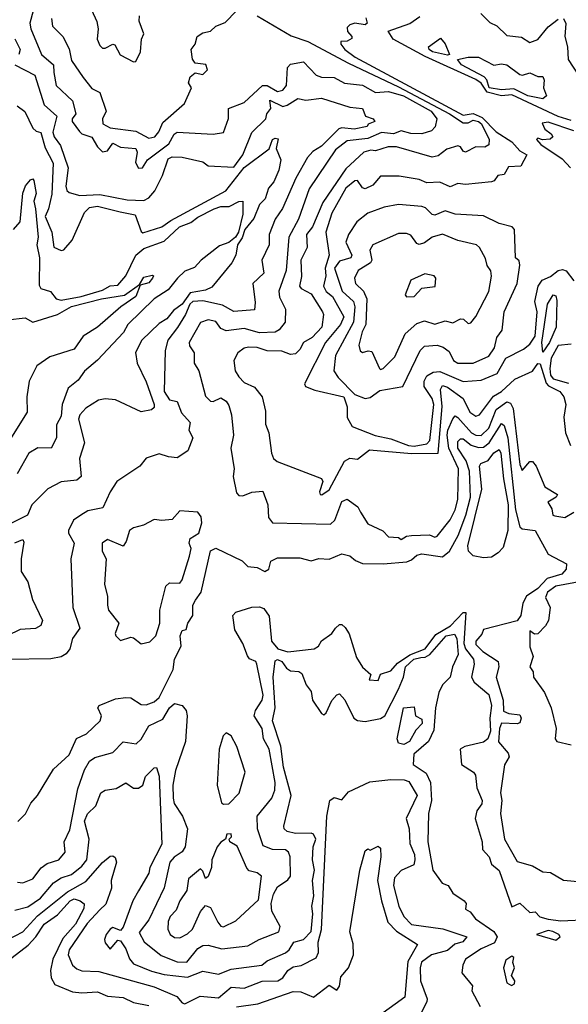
# Model space of a CAD drawing. Extents: x 1995148 to 2088947, y 769131 to 906009.
# Tile 188 of 256: x 2032774 to 2034904, y 807893 to 811720. Entities that reach past the tile are written whole.
import ezdxf

# ---------------------------------------------------------------- set-up
doc = ezdxf.new("R2010")
doc.units = 0

msp = doc.modelspace()

# ---------------------------------------------------------------- linework, layer by layer
at = {"layer": '0CON05XD'}
for points in [[(2033032, 811805), (2033073.2, 811713.2), (2033078.1, 811685), (2033074.4, 811645), (2033085, 811620), (2033095, 811610), (2033105, 811609.4), (2033135, 811625.6), (2033142.7, 811622.7), (2033163.6, 811583.6), (2033215, 811556.7), (2033225, 811557.5), (2033242.5, 811595), (2033246.2, 811645), (2033256, 811665), (2033238, 811715), (2033238.8, 811735)], [(2032825.5, 811754.5), (2032813.3, 811706.7), (2032817.1, 811685), (2032857.5, 811585), (2032904.5, 811545), (2032905.5, 811515), (2032915, 811464.3), (2032978.6, 811405), (2032991.5, 811355), (2032977.1, 811335), (2032976.9, 811325), (2033005.6, 811285.6), (2033015, 811276.2), (2033053.9, 811263.9), (2033075.9, 811225.9), (2033095, 811206.7), (2033115, 811210), (2033135, 811240), (2033165.4, 811225.4), (2033225, 811220), (2033230, 811205), (2033223.3, 811165), (2033235, 811143.3), (2033250, 811145), (2033270, 811175), (2033352.5, 811237.5), (2033373.7, 811275), (2033385, 811283.5), (2033524.5, 811275.5), (2033565, 811281.2), (2033584, 811336), (2033583.8, 811375), (2033645, 811398.1), (2033715.8, 811464.2), (2033735, 811464.7), (2033775, 811440.6), (2033795, 811446.2), (2033809.5, 811465), (2033812.9, 811535), (2033825, 811548.1), (2033875, 811556.7), (2033925, 811504.4), (2033945, 811496.7), (2033995, 811495.4), (2034035, 811473.2), (2034105.2, 811465.2), (2034155, 811437.8), (2034205, 811441.7), (2034263.2, 811425), (2034371.6, 811365), (2034392.9, 811335), (2034386.3, 811303.7), (2034372.2, 811287.8), (2034335, 811277.3), (2034292.3, 811277.7), (2034255, 811288), (2034225, 811277.1), (2034178.2, 811281.7), (2034125, 811258.9), (2034045, 811250), (2033999.2, 811215), (2033897.4, 811062.6), (2033856.1, 810945), (2033819.1, 810875), (2033807.7, 810745), (2033779.2, 810665), (2033781.9, 810641.9), (2033805.7, 810595), (2033804.4, 810545), (2033780.6, 810515), (2033765, 810505.5), (2033705, 810503.6), (2033645, 810519.4), (2033575, 810510.5), (2033555, 810520.6), (2033535, 810547.5), (2033505, 810553.2), (2033475, 810543.1), (2033431.5, 810465), (2033432.4, 810452.4), (2033450.8, 810425), (2033450.5, 810385), (2033468.5, 810355), (2033495, 810256.7), (2033515, 810238), (2033525, 810236), (2033555, 810250), (2033575, 810237.5), (2033585, 810221.2), (2033595.6, 810185), (2033603.5, 810105), (2033593.9, 810055), (2033606.2, 809975), (2033601.8, 809945), (2033615, 809881.2), (2033625, 809871.4), (2033640.3, 809869.7), (2033675, 809884), (2033717.9, 809887.9), (2033736.8, 809835), (2033740.2, 809785), (2033755.2, 809765.2), (2033980.8, 809759.2), (2033996.8, 809775), (2034025, 809847.5), (2034045, 809856), (2034087, 809827), (2034096.6, 809806.6), (2034125, 809760.6), (2034184.1, 809734.1), (2034205, 809710), (2034245, 809707.5), (2034255, 809700), (2034275, 809713.3), (2034294.3, 809715.7), (2034365, 809718.1), (2034385, 809708.9), (2034395, 809712.5), (2034445, 809776.9), (2034464.8, 809815.2), (2034474.8, 809855), (2034477.7, 809975), (2034440, 810055), (2034433.9, 810105), (2034435.7, 810125), (2034455, 810169.2), (2034465, 810180), (2034475, 810174.4), (2034527.7, 810115), (2034545, 810105.3), (2034565, 810104.7), (2034595, 810132.2), (2034624.3, 810205.7), (2034665.3, 810235.3), (2034679.9, 810229.9), (2034689.2, 810209.2), (2034715, 809991.2), (2034725, 809967.5), (2034755, 810003.3), (2034765, 810002.5), (2034778.8, 809985), (2034812.5, 809905), (2034862.5, 809875), (2034856.1, 809863.9), (2034823.8, 809845), (2034839.4, 809819.4), (2034844.3, 809795), (2034851.5, 809791.5), (2034890, 809785), (2034925, 809806)], [(2032896.8, 811725), (2032901.2, 811695), (2032941.4, 811655), (2032965, 811606.7), (2032975, 811562), (2033020, 811495), (2033053, 811453), (2033085, 811437.5), (2033109.1, 811365), (2033095.4, 811335), (2033096.8, 811315), (2033125, 811299.6), (2033225, 811287.1), (2033275, 811260.4), (2033298.6, 811265), (2033314.3, 811285), (2033328.8, 811321.2), (2033413.8, 811395), (2033440, 811455), (2033429.2, 811475), (2033435, 811498), (2033455, 811513.3), (2033485, 811506.7), (2033503.3, 811525), (2033495.8, 811545.8), (2033455, 811551.2), (2033445, 811567.5), (2033438.8, 811605), (2033454.3, 811625.7), (2033462.5, 811655), (2033485, 811668.8), (2033515, 811676), (2033535, 811695.6), (2033570.9, 811709.1), (2033615, 811754.4)], [(2033695.1, 811735.1), (2033827, 811657), (2033892.1, 811635), (2034050.9, 811550.9), (2034245, 811459.4), (2034442.5, 811355), (2034495, 811320), (2034515, 811319.4), (2034535, 811329.6), (2034555.3, 811325), (2034567.3, 811315), (2034596.9, 811255), (2034595.6, 811234.4), (2034580, 811225), (2034545, 811225.8), (2034505, 811206), (2034495, 811208.8), (2034485, 811226.2), (2034475, 811230), (2034432.5, 811217.5), (2034398.4, 811191.6), (2034375, 811185.4), (2034236.5, 811226.5), (2034204.3, 811225.7), (2034155, 811210), (2034136.7, 811213.3)], [(2034117, 811727), (2034123, 811707), (2034115, 811700), (2034075, 811706.2), (2034055, 811700), (2034045, 811690), (2034046.7, 811675), (2034063.3, 811655), (2034063, 811647), (2034045, 811636.7), (2034020, 811635), (2034020, 811625), (2034036.2, 811605), (2034075.8, 811575), (2034495, 811349), (2034535, 811355.9), (2034569.6, 811339.6), (2034623.8, 811283.8), (2034684, 811245), (2034715, 811210.6), (2034742.9, 811195), (2034719.1, 811150.9), (2034671.3, 811148.7), (2034655, 811118.8), (2034630, 811115), (2034615.5, 811094.5), (2034605, 811090), (2034505, 811080), (2034475, 811083.5), (2034445, 811070.6), (2034405, 811089.4), (2034355, 811085.6), (2034325, 811099.5), (2034247.5, 811112.5), (2034175, 811112.5), (2034145, 811077.5), (2034115, 811062.5), (2034105, 811066.7), (2034085.6, 811095.6), (2034075, 811094.3), (2034040.3, 811065), (2033985, 810968.6), (2033962.3, 810895), (2033975.6, 810805), (2033959.5, 810755), (2033961.8, 810725), (2033952.7, 810685), (2033964.1, 810664.1), (2033987.7, 810645), (2034032, 810565), (2034019.1, 810535), (2033960.7, 810465), (2033880, 810305), (2033883.8, 810295), (2033919.9, 810279.9), (2034032.5, 810255), (2034045.2, 810215), (2034045, 810174), (2034065, 810139.2), (2034153.6, 810103.6), (2034215, 810090.8), (2034283.3, 810065)], [(2034915, 811328.7), (2034865, 811344.3), (2034685, 811427.7), (2034645, 811424.9), (2034588.5, 811438.5), (2034565, 811473.2), (2034545, 811488.3), (2034347.4, 811577.5), (2034224.1, 811644.1), (2034204.3, 811675.7), (2034288.8, 811705), (2034326.9, 811733.1)], [(2034564.3, 811745), (2034598.8, 811708.8), (2034626.8, 811696.8), (2034665, 811658.8), (2034722.3, 811652.3), (2034755, 811631.4), (2034785, 811642.9), (2034825, 811692.5), (2034865, 811722)], [(2034885.7, 811725), (2034893.6, 811705), (2034889.7, 811655), (2034901.2, 811615), (2034902.9, 811565), (2034945, 811502.5)], [(2032755, 811646.2), (2032775.4, 811605), (2032770.6, 811585)], [(2034435, 811582), (2034376, 811595), (2034362.9, 811605), (2034360.6, 811615), (2034408, 811648), (2034425, 811626.7), (2034442.5, 811585), (2034435, 811582)], [(2034805, 811413.2), (2034746.9, 811425), (2034692.1, 811452.1), (2034645, 811447.5), (2034597.1, 811455), (2034587.1, 811487.1), (2034577.7, 811497.7), (2034489.4, 811545), (2034473.3, 811565), (2034515, 811574.4), (2034555, 811574.4), (2034615, 811543.1), (2034645, 811548.5), (2034664.5, 811544.5), (2034715, 811507.1), (2034725.6, 811504.4), (2034755, 811514), (2034785, 811500), (2034805, 811499.4), (2034810.4, 811485), (2034807.6, 811455), (2034819.2, 811425), (2034805, 811413.2)], [(2032754.2, 811545), (2032832.3, 811505), (2032869, 811389), (2032917.7, 811345), (2032902.5, 811282.5), (2032907.6, 811265), (2032931.6, 811231.6), (2032961.8, 811145), (2032953, 811073), (2032956, 811056), (2032965, 811048.8), (2033006.6, 811036.6), (2033085, 811041.4), (2033190.4, 811020.4), (2033255, 811017.2), (2033275, 811027.7), (2033298.1, 811055), (2033327.7, 811115), (2033350.5, 811179.5), (2033365, 811187), (2033405, 811185.7), (2033485, 811168.4), (2033505, 811152.5), (2033605, 811147.5), (2033640.4, 811195), (2033675, 811281.5), (2033728.8, 811335), (2033733.3, 811355), (2033749.2, 811375), (2033745, 811408), (2033795, 811382.8), (2033812.5, 811387.5), (2033853.6, 811413.6), (2033885, 811407.5), (2033945, 811415.6), (2034055, 811380), (2034105, 811375.6), (2034115.8, 811345.8), (2034146, 811335), (2034152, 811325), (2034126.4, 811313.6), (2034122.5, 811305), (2034072.5, 811295), (2034025, 811300.5), (2034013.3, 811296.7), (2033945, 811228.5), (2033912.3, 811207.7), (2033891.1, 811185), (2033845.2, 811104.8), (2033793.7, 810986.3), (2033765.3, 810944.7), (2033741.8, 810885), (2033742.3, 810845), (2033713.9, 810785), (2033721.1, 810735), (2033678.2, 810695), (2033688.3, 810621.7), (2033685, 810592.5), (2033605, 810585.5), (2033561.3, 810611.3), (2033485, 810627.1), (2033445.7, 810625), (2033434.2, 810615), (2033417.9, 810575), (2033386.3, 810523.7), (2033348.5, 810475), (2033338.9, 810435), (2033334.4, 810275.6), (2033355, 810243.3), (2033385, 810236.2), (2033401.9, 810191.9), (2033435.8, 810155), (2033430, 810125), (2033445.6, 810095), (2033425.8, 810045), (2033385, 810017.5), (2033350.7, 810020.7), (2033315, 810033.3), (2033264.3, 810015.7), (2033240, 809985), (2033151.2, 809925), (2033124.4, 809885.6), (2033096.8, 809823.2), (2033038.5, 809811.5), (2033011.2, 809795), (2032982.5, 809775), (2032963.3, 809735), (2032963.3, 809725), (2032985.6, 809685), (2032972.5, 809625), (2032979.2, 809435), (2033006.9, 809355), (2032978.1, 809315), (2032967.5, 809275), (2032953.8, 809255), (2032935, 809244.2), (2032895, 809235.8), (2032725, 809232.9)], [(2032763.8, 811385), (2032793.4, 811363.4), (2032825, 811299.2), (2032836.8, 811286.8), (2032855, 811282), (2032872.7, 811222.7), (2032902.8, 811162.8), (2032897.7, 811042.3), (2032885.8, 810985), (2032872.4, 810955), (2032898.8, 810895), (2032905.8, 810835.8), (2032935, 810823.8), (2032945, 810826.2), (2032976.8, 810863.2), (2033025, 810971.2), (2033045, 810990), (2033075, 810995.7), (2033164, 810974), (2033221.7, 810961.7), (2033245, 810897.5), (2033251.9, 810891.9), (2033325, 810914.7), (2033359.8, 810940.3), (2033573.3, 811055), (2033645, 811146.2), (2033741.9, 811218.1), (2033755, 811254), (2033765, 811260), (2033777.5, 811257.5), (2033769.4, 811219.4), (2033788.1, 811175), (2033779.6, 811135), (2033760.2, 811089.8), (2033739.8, 811065), (2033726.6, 811023.4), (2033705, 811001.8), (2033682.9, 810947.1), (2033648.2, 810905), (2033637, 810873), (2033618.6, 810845), (2033612.3, 810805), (2033597.2, 810775), (2033519.5, 810680.5), (2033495, 810669.6), (2033435, 810658.4), (2033405, 810614.7), (2033370.6, 810589.4), (2033345, 810558), (2033315, 810540), (2033248, 810475), (2033223.5, 810426.5), (2033230, 810385), (2033265, 810312.9), (2033295.5, 810225), (2033295, 810212.5), (2033285, 810203.3), (2033245, 810196.7), (2033145, 810242.9), (2033105, 810246.4), (2033079.1, 810240.9), (2033029.8, 810210.2), (2033007.1, 810185), (2033002, 810168), (2033024.6, 810075), (2033005.5, 810015), (2033012, 809945), (2032995, 809930), (2032935, 809924.4), (2032882.7, 809897.3), (2032820.6, 809835), (2032803.3, 809795), (2032726.7, 809755)], [(2034925, 811288.9), (2034825, 811322), (2034801.7, 811318.3), (2034813.3, 811295), (2034837, 811277), (2034843.3, 811265), (2034833.8, 811256.2), (2034803.3, 811253.3), (2034785, 811260), (2034780, 811255), (2034797.5, 811235), (2034879.8, 811179.8), (2034912.5, 811145)], [(2034136.7, 811213.3), (2034110, 811205), (2034039.3, 811140.8), (2033950.1, 811009.9), (2033910.8, 810915), (2033887.1, 810885), (2033890.4, 810835), (2033865.2, 810785), (2033868.2, 810721.8), (2033860, 810685), (2033866.7, 810675), (2033905, 810654.3), (2033949.6, 810585), (2033953.6, 810575), (2033946.1, 810525), (2033908.6, 810485), (2033875, 810465.4), (2033861.6, 810438.4), (2033845, 810421.8), (2033825, 810418.5), (2033791.3, 810431.3), (2033735, 810433.3), (2033695, 810446), (2033662.4, 810447.6), (2033645, 810443.5), (2033620, 810425), (2033605.4, 810395), (2033610.7, 810355), (2033625, 810332.2), (2033645, 810310), (2033685, 810292.5), (2033715.5, 810255), (2033728.3, 810198.3), (2033727.6, 810147.6), (2033740.8, 810115), (2033751.9, 810035), (2033758.8, 810015), (2033772.9, 810002.9), (2033945, 809936.7), (2033950, 809925), (2033937.5, 809885), (2033940, 809875), (2033947, 809873), (2033975, 809892.5), (2034035, 810004.4), (2034055, 810015.7), (2034085, 810011.9), (2034131.2, 810048.8), (2034295, 810034.4), (2034398.8, 810035), (2034413.7, 810216.3), (2034407.2, 810282.8), (2034415, 810298.5), (2034435, 810292.5), (2034495, 810247.8), (2034521.1, 810195), (2034545, 810178.9), (2034558.6, 810185), (2034613.5, 810256.5), (2034645, 810275.4), (2034696.5, 810323.5), (2034765, 810354.3), (2034785, 810383.3), (2034795, 810382.9), (2034817.6, 810307.6), (2034827.1, 810297.1), (2034870.8, 810275), (2034886, 810255), (2034894, 810225), (2034886.2, 810175), (2034892.5, 810115), (2034912, 810065)], [(2032749.6, 810905), (2032775.7, 810935), (2032785.8, 811045.8), (2032796.2, 811075), (2032815, 811097.5), (2032825, 811101.2), (2032828.6, 811095), (2032837.8, 811045), (2032828.6, 811015), (2032835.1, 810985), (2032844.6, 810875), (2032840, 810845), (2032850, 810795), (2032848.5, 810688.5), (2032856, 810675), (2032893.4, 810663.4), (2032915.2, 810635.2), (2032935, 810629.8), (2033012.5, 810645), (2033095, 810669.4), (2033125, 810685.3), (2033155, 810689), (2033185.5, 810724.5), (2033225, 810804.5), (2033255, 810830.4), (2033335, 810860), (2033393.5, 810915), (2033437.4, 810932.6), (2033465, 810953.3), (2033528, 810985), (2033555, 810994.4), (2033586.4, 810993.6), (2033625, 811013.3), (2033640, 811015), (2033640, 810965), (2033622.5, 810895), (2033612, 810875), (2033585, 810854.8), (2033548.8, 810841.2), (2033477.7, 810785), (2033452.3, 810757.7), (2033415, 810742.9), (2033385.6, 810715), (2033349.6, 810670.4), (2033296, 810635), (2033193.3, 810535), (2033176.2, 810505), (2033075, 810396.7), (2033025, 810353.8), (2033000.9, 810319.1), (2032961.7, 810288.3), (2032938.9, 810225), (2032935, 810178.8), (2032916.9, 810145), (2032916.9, 810095), (2032896, 810055), (2032843.6, 810056.4), (2032809.4, 810035), (2032763.1, 809955)], [(2034115, 810248.1), (2034135, 810252.2), (2034171.6, 810278.4), (2034260.8, 810295), (2034329.1, 810435), (2034345, 810451.1), (2034395.2, 810455.2), (2034417.8, 810447.8), (2034441.2, 810431.2), (2034457.9, 810395), (2034475, 810385.4), (2034535, 810385.8), (2034595, 810412.9), (2034617.1, 810445), (2034625.8, 810485), (2034646.5, 810513.5), (2034654.8, 810585.2), (2034705.4, 810695), (2034716.2, 810766.2), (2034713.3, 810783.3), (2034698.8, 810795), (2034694.5, 810904.5), (2034685.3, 810915.3), (2034635, 810928.1), (2034575, 810957.5), (2034465, 810964.4), (2034425, 810976.8), (2034385, 810961.1), (2034375, 810963.1), (2034349.3, 810989.3), (2034335, 810994.4), (2034245, 811001.5), (2034188.7, 810991.3), (2034125, 810968), (2034082.6, 810935), (2034050.2, 810885), (2034039.6, 810855), (2034063.1, 810805), (2034059.1, 810795), (2034015, 810781.4), (2033995.3, 810755), (2034025.6, 810665.6), (2034070.3, 810625), (2034074.5, 810604.5), (2034069.8, 810545), (2033999.5, 810415), (2033992.7, 810355), (2034009.9, 810329.9), (2034075, 810263.5), (2034115, 810248.1)], [(2034175, 810360), (2034185, 810364.2), (2034229.9, 810410.1), (2034270.4, 810499.6), (2034315, 810539.2), (2034345, 810549.2), (2034385, 810536.2), (2034425, 810549.4), (2034455, 810542), (2034485, 810558), (2034496.9, 810556.9), (2034515, 810540), (2034525, 810542.5), (2034545, 810566), (2034595, 810664), (2034606.2, 810723.8), (2034603.6, 810743.6), (2034588.1, 810765), (2034582, 810792), (2034559.2, 810835), (2034547.5, 810845), (2034475, 810861.9), (2034415, 810886.7), (2034375, 810874.7), (2034345, 810853.5), (2034325, 810847.1), (2034315, 810850.8), (2034292.2, 810882.2), (2034275, 810888.9), (2034245, 810888.9), (2034145, 810845.6), (2034133.5, 810825), (2034141.5, 810785), (2034135.3, 810774.7), (2034087.7, 810745), (2034073.7, 810715), (2034077.5, 810695), (2034108.2, 810665), (2034121.6, 810635), (2034117.4, 810535), (2034103.6, 810506.4), (2034090, 810455), (2034095, 810433.3), (2034105, 810426.7), (2034126.4, 810433.6), (2034140.5, 810430.5), (2034171.2, 810365), (2034175, 810360)], [(2032725.7, 810554.3), (2032795, 810561.4), (2032825, 810544.4), (2032920.8, 810575), (2032975, 810605.2), (2033091.2, 810635), (2033179.8, 810650.2), (2033239.3, 810690.7), (2033255, 810719.1), (2033287.9, 810727.9), (2033293.3, 810725), (2033289.4, 810715), (2033275, 810697.5), (2033241.7, 810688.3), (2033225, 810644.4), (2033166, 810604), (2033075, 810525.5), (2033019.3, 810490.8), (2032985, 810439.4), (2032890.6, 810409.4), (2032840, 810375), (2032809.6, 810315), (2032800.9, 810255), (2032802, 810195), (2032694.4, 810025)], [(2034275, 810642.5), (2034305, 810644.2), (2034335, 810676.7), (2034386.7, 810683.3), (2034390, 810715), (2034382.5, 810725), (2034347, 810733), (2034292, 810708), (2034270.6, 810650.6), (2034275, 810642.5)], [(2034283.3, 810065), (2034305, 810062.8), (2034355, 810072.1), (2034366.2, 810085), (2034381.6, 810225), (2034375, 810247.8), (2034344, 810295), (2034343.9, 810315), (2034354, 810336), (2034379.2, 810350.8), (2034405, 810352.7), (2034495.9, 810314.1), (2034565, 810319.7), (2034627.1, 810345), (2034661.5, 810405), (2034730.3, 810439.7), (2034755, 810458.8), (2034775, 810490.8), (2034782.8, 810585), (2034773.6, 810625), (2034786.5, 810685), (2034801.9, 810708.1), (2034835, 810722.2), (2034865, 810745.7), (2034881.2, 810748.8), (2034895, 810744), (2034925.8, 810705.8)], [(2034805, 810427.8), (2034800.7, 810465), (2034822.4, 810615), (2034845, 810651.1), (2034855, 810647.5), (2034859, 810629), (2034856.5, 810525), (2034830.3, 810465), (2034805, 810427.8)], [(2034915, 810458.9), (2034865, 810453.8), (2034837.6, 810405), (2034831.5, 810365), (2034835, 810338.5), (2034845, 810324.3), (2034905, 810307)], [(2032766.1, 808603.9), (2032796.1, 808633.9), (2032816.2, 808675), (2032842, 808705), (2032905, 808807.5), (2032965, 808862.5), (2032993.6, 808926.4), (2033033.3, 808945), (2033085.8, 808995), (2033091.2, 809015), (2033076.7, 809045), (2033082.5, 809055), (2033145, 809080.6), (2033185.9, 809085.9), (2033205, 809084), (2033245, 809058.2), (2033265, 809057.5), (2033295, 809069.2), (2033315, 809085.7), (2033370, 809195), (2033374.4, 809235), (2033400, 809285), (2033396.2, 809325), (2033405, 809346.7), (2033420, 809350), (2033426.2, 809375), (2033445.8, 809405), (2033445.5, 809445), (2033455.8, 809464.2), (2033478.6, 809495), (2033514.6, 809655.4), (2033535, 809666.2), (2033637, 809617), (2033660, 809595), (2033695, 809590.8), (2033725, 809575.8), (2033740.8, 809585), (2033748.8, 809615), (2033775, 809628.8), (2033861.7, 809628.3), (2033905, 809617.5), (2033935, 809626), (2033975, 809623.8), (2034025, 809643.8), (2034055, 809636.2), (2034077.8, 809617.8), (2034105, 809606.3), (2034185, 809604.7), (2034276.4, 809613.6), (2034295, 809620.3), (2034315, 809638.5), (2034335, 809643.8), (2034415, 809632.9), (2034442.9, 809655), (2034475.8, 809715), (2034506, 809794), (2034523.5, 809865), (2034520.2, 809965), (2034507.1, 810005), (2034475.2, 810055), (2034475, 810080.5), (2034485, 810091.6), (2034495, 810090.5), (2034527.1, 810067.1), (2034555, 810057.4), (2034575, 810058.3), (2034596.2, 810075), (2034645, 810150.5), (2034655, 810142.5), (2034668.7, 810095), (2034698.5, 809815), (2034715, 809749.2), (2034725, 809741.9), (2034775, 809734.3), (2034825, 809642.5), (2034897.1, 809605), (2034895.8, 809585), (2034879.2, 809565), (2034822.3, 809547.7), (2034785, 809509.5), (2034740.9, 809479.1), (2034727, 809453), (2034720, 809405), (2034705, 809384), (2034575, 809350), (2034568.3, 809331.7), (2034544.3, 809305), (2034545, 809291.2), (2034571.8, 809265), (2034632, 809225), (2034633.8, 809205), (2034624.3, 809165), (2034651.4, 809075), (2034652.5, 809032.5), (2034672.9, 809022.9), (2034715, 809018.6), (2034721.2, 809005), (2034715, 808987.1), (2034705, 808983.1), (2034645, 808986.2), (2034636.7, 808965), (2034633.2, 808913.2), (2034669.7, 808869.7), (2034674.2, 808855), (2034655.9, 808824.1), (2034640.9, 808715), (2034645.5, 808685), (2034640.9, 808635), (2034655.6, 808534.4), (2034705, 808448), (2034765, 808430.8), (2034805, 808408), (2034835, 808405.7), (2034885, 808376), (2034955, 808368.6)], [(2034575, 809628.9), (2034535, 809636.9), (2034515.7, 809655), (2034513.9, 809675), (2034568.5, 809895), (2034559.3, 809985), (2034564.4, 809995.6), (2034592.5, 810007.5), (2034615, 810036.9), (2034635, 810050), (2034641.8, 810035), (2034651.6, 809935), (2034670, 809835), (2034669.6, 809735), (2034651.1, 809668.9), (2034632, 809648), (2034605, 809631.1), (2034575, 809628.9)], [(2033245, 809293.8), (2033278.3, 809301.7), (2033302.5, 809325), (2033318, 809375), (2033317.5, 809425), (2033341.3, 809518.7), (2033355, 809530.8), (2033395, 809530), (2033405, 809542.5), (2033433.3, 809635), (2033438.8, 809665), (2033431.9, 809685), (2033435, 809703.3), (2033468.8, 809725), (2033480.5, 809765), (2033478.4, 809788.4), (2033465, 809805.8), (2033395, 809811.4), (2033365, 809778), (2033325, 809773.3), (2033295, 809777.5), (2033253.9, 809756.1), (2033215, 809745.8), (2033199.2, 809735), (2033187.3, 809692.7), (2033175, 809673.3), (2033115, 809699.2), (2033094, 809685), (2033094, 809655), (2033108.9, 809625), (2033102.5, 809525), (2033115, 809480), (2033114.1, 809444.1), (2033118.8, 809425), (2033158, 809375), (2033143.8, 809335), (2033146.7, 809325), (2033165, 809306.7), (2033205, 809320), (2033215, 809317.5), (2033245, 809293.8)], [(2032755, 809687.5), (2032785, 809700), (2032790, 809690), (2032779.5, 809625), (2032779.2, 809575), (2032805.6, 809535), (2032823, 809467), (2032861.9, 809385), (2032855.7, 809365), (2032835, 809354.1), (2032775, 809350.3), (2032725, 809325.6)], [(2035065, 809557.1), (2034855, 809518.3), (2034823.1, 809495), (2034815.5, 809475), (2034834, 809435), (2034826.7, 809385), (2034815.8, 809364.2), (2034785, 809333.3), (2034772.3, 809332.3), (2034754.3, 809345), (2034755, 809282.5), (2034767.8, 809245), (2034754.8, 809204.8), (2034767.1, 809185), (2034768.8, 809165), (2034811.2, 809105), (2034836.7, 809045), (2034857.1, 808965), (2034852.5, 808925), (2034859.2, 808915), (2034915, 808901.1)], [(2032765, 808368.1), (2032785, 808365.7), (2032825, 808380.6), (2032856.8, 808423.2), (2032880.2, 808439.8), (2032925, 808454.4), (2032950, 808485), (2032945.6, 808525), (2032968.1, 808571.9), (2032999.2, 808730.8), (2033025, 808804.3), (2033045, 808838.1), (2033065, 808851.9), (2033135, 808872.5), (2033175, 808914), (2033226, 808905), (2033245, 808924), (2033275, 808976.2), (2033328.7, 809001.3), (2033355, 809045.4), (2033375, 809061.9), (2033405, 809054.2), (2033419.4, 809035), (2033424.4, 809015), (2033417.7, 808915), (2033377.9, 808802.1), (2033367.5, 808745), (2033368.9, 808695), (2033373.4, 808673.4), (2033405.5, 808625), (2033425.5, 808575), (2033415.8, 808505), (2033405, 808486.2), (2033373.6, 808465), (2033356.4, 808445), (2033334.7, 808345.3), (2033275, 808221.4), (2033238, 808172), (2033256.2, 808136.2), (2033322.3, 808082.3), (2033385, 808058.7), (2033422.9, 808057.1), (2033465, 808110.5), (2033485, 808121.5), (2033505, 808122.5), (2033558.5, 808108.5), (2033659.8, 808120.2), (2033703.8, 808145), (2033779.2, 808175), (2033784.6, 808195), (2033752.8, 808255), (2033749.5, 808285), (2033759.1, 808320.9), (2033775, 808349.4), (2033815, 808376.6), (2033825, 808390.6), (2033823.8, 808466.2), (2033817.1, 808485), (2033805, 808493.8), (2033755, 808495.5), (2033718.6, 808508.6), (2033697.5, 808575), (2033695.5, 808625), (2033752.1, 808695), (2033764.6, 808725), (2033766, 808755), (2033742.5, 808885), (2033719.6, 808925), (2033715.2, 808965), (2033684.5, 809015), (2033689.4, 809035), (2033715.3, 809074.7), (2033719.3, 809095), (2033694.5, 809215), (2033690.5, 809225), (2033666.4, 809236.4), (2033657.6, 809247.6), (2033640.3, 809295), (2033608.5, 809348.5), (2033601.1, 809405), (2033612.3, 809417.7), (2033675, 809437.4), (2033705, 809438), (2033721.4, 809431.3), (2033742.1, 809402.1), (2033750.8, 809305), (2033776.2, 809275), (2033815, 809262.6), (2033917.5, 809275), (2033933.3, 809285), (2033945, 809306.2), (2033985, 809334), (2034000, 809355), (2034015, 809370), (2034025, 809370), (2034037.3, 809357.3), (2034053, 809333), (2034081.7, 809241.7), (2034105, 809203.3), (2034137.5, 809175), (2034130, 809155), (2034165, 809151.8), (2034174.2, 809175.8), (2034215, 809189.2), (2034240.5, 809219.5), (2034289, 809251), (2034347.7, 809275), (2034390, 809330), (2034445.9, 809364.1), (2034495, 809416.5), (2034506.5, 809416.5), (2034497.9, 809295), (2034504.6, 809274.6), (2034536, 809235), (2034537.9, 809215), (2034527.3, 809165), (2034538.5, 809145), (2034595, 809097.3), (2034606.1, 809055), (2034599.4, 809005), (2034601.7, 808955), (2034591.6, 808925), (2034575, 808912.4), (2034502.5, 808895), (2034484, 808885), (2034488.8, 808825), (2034535.5, 808795.5), (2034543.6, 808783.6), (2034549.2, 808735), (2034569.4, 808685), (2034567.8, 808672.2), (2034549.2, 808645), (2034542.5, 808615), (2034569.4, 808525), (2034570, 808495), (2034596, 808466), (2034605, 808438), (2034635, 808413.3), (2034685, 808272.5), (2034715, 808286), (2034755, 808250), (2034775, 808252.5), (2034793, 808233), (2034825, 808224.3), (2034875, 808217.5), (2034985, 808222.7)], [(2032755, 808258.9), (2032805, 808272.5), (2032854.3, 808305.7), (2032904.8, 808365.2), (2032935, 808385.3), (2032975, 808398.2), (2033015, 808429.6), (2033034.6, 808455), (2033043.8, 808535), (2033025.6, 808605), (2033036.4, 808633.6), (2033068.8, 808665), (2033088, 808715), (2033105, 808725.5), (2033147.8, 808732.2), (2033185, 808754.3), (2033215, 808733.3), (2033235, 808733.6), (2033251.4, 808745), (2033261.7, 808778.3), (2033295, 808812.5), (2033305, 808813.3), (2033315, 808780), (2033325.7, 808515), (2033278.9, 808425), (2033275, 808403.3), (2033235.3, 808334.7), (2033212.3, 808295), (2033175, 808192.5), (2033165, 808180), (2033135, 808191.2), (2033125, 808185.8), (2033108.6, 808165), (2033102.5, 808145), (2033105, 808132.5), (2033125, 808107.5), (2033155, 808142.5), (2033165, 808140), (2033185, 808108.8), (2033199.3, 808069.3), (2033215, 808050.8), (2033285, 808021.6), (2033335, 808009.1), (2033425, 807998), (2033485, 808022.2), (2033545, 808010), (2033595, 808030), (2033714, 808045), (2033735, 808061.8), (2033805, 808092.9), (2033820.4, 808105), (2033837.5, 808135), (2033875, 808145.5), (2033905, 808176.2), (2033912, 808245), (2033907.9, 808275), (2033915.6, 808314.4), (2033910, 808375), (2033917.9, 808415), (2033910, 808455), (2033913.1, 808505), (2033923.9, 808535), (2033915, 808554.4), (2033905, 808558.5), (2033845, 808557.1), (2033812, 808565), (2033800.6, 808575), (2033798.9, 808585), (2033828.1, 808705), (2033797.7, 808815), (2033786.9, 808896.9), (2033755.3, 808995), (2033766.1, 809045), (2033758, 809165), (2033765, 809228), (2033775, 809233.1), (2033791.4, 809225), (2033809.6, 809199.6), (2033825, 809188.9), (2033856.9, 809186.9), (2033869.6, 809179.6), (2033885.6, 809135), (2033905, 809108.8), (2033910.8, 809075), (2033945, 809023.6), (2033955, 809018.9), (2033963.9, 809026.1), (2033985, 809073.8), (2034005, 809096.7), (2034015, 809100), (2034036.4, 809076.4), (2034071.2, 809005), (2034085, 808996.2), (2034115, 808992), (2034175, 809003.8), (2034191.2, 809015), (2034245, 809117.5), (2034263.9, 809165), (2034271.2, 809205), (2034304.4, 809235), (2034330.6, 809240.6), (2034348, 809242), (2034366.7, 809253.3), (2034428.9, 809325), (2034461.6, 809331.6), (2034470.8, 809315), (2034476.7, 809253.3), (2034453.7, 809205), (2034445.3, 809164.7), (2034415.7, 809135), (2034401.1, 809105), (2034387.5, 809045), (2034381, 808959), (2034361.1, 808915), (2034304.2, 808865), (2034302, 808825), (2034352.2, 808792.2), (2034368.2, 808755), (2034373.1, 808685), (2034360.4, 808635), (2034358.5, 808525), (2034378.1, 808415), (2034414.3, 808364.3), (2034437.5, 808355), (2034456, 808325), (2034500, 808295), (2034507.5, 808285), (2034505, 808262.5), (2034522.5, 808252.5), (2034543.3, 808225), (2034615, 808175.5), (2034628.2, 808155), (2034617.5, 808132.5), (2034565, 808108.5), (2034505, 808068.6), (2034494.2, 808045), (2034490.8, 808015), (2034531.2, 807965), (2034528.8, 807945), (2034562.2, 807885)], [(2034265, 808902.7), (2034245, 808907.7), (2034239.1, 808925), (2034264.4, 809045), (2034305, 809050), (2034310, 809015), (2034335, 809002), (2034336.2, 808985), (2034311.7, 808958.3), (2034286.7, 808915), (2034265, 808902.7)], [(2033565, 808671.1), (2033585, 808671.8), (2033626.2, 808713.8), (2033648.5, 808795), (2033616.9, 808895), (2033595, 808936.2), (2033575, 808948.8), (2033563.2, 808936.8), (2033547.5, 808885), (2033540, 808745), (2033556.8, 808676.8), (2033565, 808671.1)], [(2032695, 808128.2), (2032785, 808174.6), (2032843, 808237), (2032959.1, 808330.9), (2033029.8, 808370.2), (2033095, 808444.6), (2033125, 808469.5), (2033135, 808470.6), (2033143.7, 808463.7), (2033150, 808445), (2033128.8, 808375), (2033130, 808345), (2033107.5, 808282.5), (2033085, 808259.8), (2033035, 808206.6), (2032966.1, 808105), (2032962.1, 808085), (2032978.1, 808045), (2032995, 808030.5), (2033015, 808023.6), (2033080.9, 808020.9), (2033295, 807961.3), (2033383.8, 807923.8), (2033405, 807898.5), (2033415, 807895.5), (2033474.6, 807925.4), (2033545, 807918.2), (2033595, 807959.3), (2033645, 807955.6), (2033715, 807983.1), (2033776.2, 807985), (2033795, 807996.5), (2033815, 808024), (2033835, 808038.5), (2033866.4, 808043.6), (2033925, 808073.6), (2033933.9, 808095), (2033932.9, 808135), (2033945.6, 808184.4), (2033955.3, 808404.7), (2033965.7, 808625), (2033977.5, 808685), (2033995, 808696.7), (2034025, 808687.5), (2034050.7, 808719.3), (2034132.7, 808757.3), (2034215, 808766.5), (2034265.8, 808765.8), (2034285, 808758.6), (2034317.1, 808705), (2034273.8, 808615), (2034285.5, 808575), (2034287.8, 808517.8), (2034306.7, 808475), (2034307.3, 808455), (2034304.2, 808435), (2034255, 808412.7), (2034229.3, 808385), (2034224.7, 808355), (2034245.5, 808275), (2034265, 808234.3), (2034295, 808202.7), (2034416.4, 808186.3), (2034510, 808155), (2034494.1, 808135.9), (2034463, 808127), (2034435, 808102.3), (2034373.1, 808085), (2034333.7, 808056.3), (2034328.5, 808035), (2034330, 807985), (2034355.6, 807915), (2034355, 807903.3), (2034330, 807855)], [(2033395, 808151.9), (2033425, 808166.9), (2033444.4, 808185), (2033475, 808253.3), (2033495, 808276.7), (2033515, 808270), (2033543, 808213), (2033555, 808197.5), (2033565, 808194.4), (2033613, 808217), (2033701.1, 808298.9), (2033711.8, 808391.8), (2033695, 808404.4), (2033665, 808411.4), (2033655, 808422), (2033618.1, 808508.1), (2033590, 808525), (2033587.5, 808535), (2033595.8, 808544.2), (2033595, 808556), (2033577.5, 808555), (2033572.5, 808535), (2033555, 808524), (2033540.8, 808505), (2033520, 808455), (2033518.6, 808425), (2033505, 808390), (2033495, 808382.5), (2033485, 808410), (2033475, 808420), (2033429.1, 808380.9), (2033423.1, 808335), (2033395.6, 808295), (2033380.8, 808259.2), (2033357.5, 808235), (2033350, 808215), (2033349.2, 808185), (2033357.5, 808165), (2033375, 808153.3), (2033395, 808151.9)], [(2033615, 807883.8), (2033698.8, 807895), (2033835, 807943.3), (2033865, 807941.4), (2033915, 807921.2), (2033975, 807968), (2034005, 807948.1), (2034015, 807964), (2034020, 808000), (2034050, 808035), (2034070, 808085), (2034068.8, 808128.8), (2034055.7, 808175), (2034094.4, 808415), (2034115, 808490), (2034125, 808497.5), (2034135, 808492.5), (2034165, 808507.5), (2034175, 808500), (2034176.4, 808466.4), (2034163.5, 808375), (2034178.2, 808295), (2034202.9, 808212.9), (2034237.1, 808177.1), (2034318.8, 808125), (2034280.6, 808059.4), (2034268.5, 807921.5), (2034170.1, 807849.9)], [(2032727.7, 808062.3), (2032806.8, 808123.2), (2032836, 808155), (2032868.2, 808205), (2032919.7, 808240.3), (2032969.2, 808295), (2032985, 808302.5), (2033008.6, 808295), (2033024.2, 808284.2), (2033022.9, 808265), (2032989.7, 808205), (2032941.1, 808148.9), (2032902, 808068), (2032892.6, 808025), (2032895.5, 807995.5), (2032910.3, 807970.3), (2032978, 807942), (2033015, 807937.8), (2033075, 807942.1), (2033115, 807924.3), (2033175, 807919.3), (2033215, 807900), (2033275, 807888.2)], [(2034855, 808142.5), (2034872.5, 808155), (2034867.5, 808165), (2034843.8, 808176.2), (2034825, 808180), (2034780, 808165), (2034855, 808142.5)], [(2034683.6, 807966.4), (2034695, 807972.5), (2034695.7, 807985), (2034683.3, 808005), (2034694.5, 808035), (2034688.9, 808055), (2034692, 808075), (2034685, 808080.8), (2034661.4, 808065), (2034651.9, 808035), (2034665, 807976.2), (2034683.6, 807966.4)]]:
    msp.add_lwpolyline(points, dxfattribs=at)

doc.saveas('drawing.dxf')
